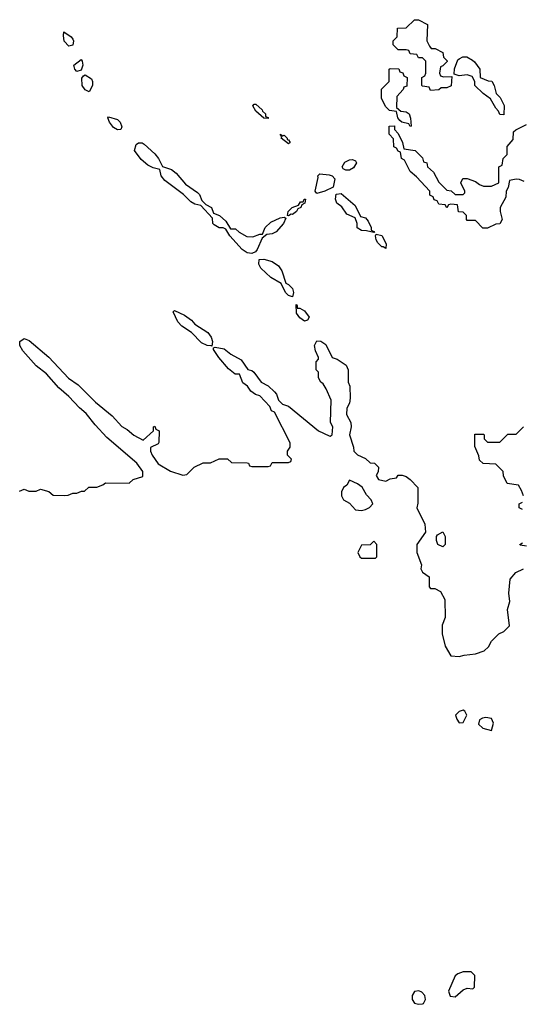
# Model space of a CAD drawing. Header units: inches. Extents: x 2221774 to 2440637, y 201306 to 357559.
# Tile 124 of 245: x 2306708 to 2309181, y 318866 to 323714. Entities that reach past the tile are written whole.
import ezdxf

# ---------------------------------------------------------------- set-up
doc = ezdxf.new("R2010")
doc.units = ezdxf.units.IN
doc.header["$MEASUREMENT"] = 0
doc.layers.add('C3301', color=7, linetype='Continuous')
doc.layers.add('C3302', color=7, linetype='Continuous')

msp = doc.modelspace()

# ---------------------------------------------------------------- linework, layer by layer
at = {"layer": 'C3301', "color": 5, "elevation": 60}
for points in [[(2308930, 319026), (2308890, 319026), (2308863.6, 319016.4), (2308850, 319006), (2308818, 318930), (2308825.4, 318905.4), (2308850, 318902), (2308890, 318938), (2308910, 318944.7), (2308938, 318942), (2308946, 318950), (2308947.3, 319007.3)], [(2308672.5, 318932.5), (2308650.8, 318929.2), (2308638.8, 318910), (2308639.1, 318890), (2308650, 318871), (2308670, 318866), (2308690, 318867.7), (2308695.3, 318870), (2308704, 318890), (2308702, 318910), (2308686, 318926)]]:
    msp.add_lwpolyline(points, close=True, dxfattribs=at)
at = {"layer": 'C3302', "color": 5, "elevation": 60}
for points in [[(2308792.7, 323432.7), (2308834, 323434), (2308831.6, 323388.4), (2308810, 323378), (2308782, 323378), (2308770, 323368), (2308730, 323366), (2308722, 323382), (2308690, 323386), (2308686, 323390), (2308686, 323430), (2308702, 323438), (2308706, 323450), (2308706, 323510), (2308690, 323526), (2308670, 323526), (2308662, 323542), (2308630, 323546), (2308622, 323562), (2308610, 323566), (2308570, 323566), (2308546, 323590), (2308546, 323610), (2308566, 323630), (2308567.3, 323672.7), (2308610, 323674), (2308650, 323714), (2308670, 323714), (2308714, 323690), (2308712, 323610), (2308723.6, 323583.6), (2308732.7, 323572.7), (2308751.6, 323571.6), (2308790, 323552), (2308794, 323530), (2308811.6, 323511.6), (2308812, 323508), (2308790, 323486), (2308778, 323482), (2308774, 323450), (2308778, 323438)], [(2306950, 323584), (2306927.7, 323607.7), (2306923.1, 323636.9), (2306926, 323654), (2306961, 323630), (2306970, 323618), (2306973.4, 323610), (2306970, 323588.7)], [(2306990, 323459), (2306979, 323470), (2306974, 323490), (2307010, 323518), (2307016, 323510), (2307018.8, 323490), (2307010, 323466)], [(2309090, 323246), (2309070, 323248), (2309064, 323264), (2309050, 323278), (2309024, 323324), (2308988.7, 323350), (2308948, 323390), (2308948, 323410), (2308934, 323434), (2308910, 323442), (2308870, 323438), (2308846, 323446), (2308848, 323472), (2308864, 323516), (2308870, 323522), (2308888.4, 323531.6), (2308908.4, 323531.6), (2308935.3, 323515.3), (2308946.4, 323506.4), (2308972, 323470), (2308974, 323430), (2309012.7, 323412.7), (2309031.1, 323411.1), (2309042, 323390), (2309052, 323350), (2309071.3, 323331.3), (2309091.6, 323291.6)], [(2308630, 323188), (2308622, 323202), (2308588.9, 323208.9), (2308578, 323218), (2308568, 323230), (2308562, 323262), (2308527.3, 323267.3), (2308507.3, 323287.3), (2308488.4, 323328.4), (2308488.4, 323371.6), (2308526, 323410), (2308526, 323470), (2308530, 323474), (2308572.7, 323472.7), (2308578, 323458), (2308592.7, 323452.7), (2308598, 323438), (2308614, 323430), (2308612.7, 323387.3), (2308598, 323382), (2308594, 323370), (2308563.6, 323336.4), (2308562, 323282), (2308583.6, 323263.6), (2308610, 323261), (2308624.7, 323250), (2308631, 323229), (2308634, 323190)], [(2307050, 323358), (2307030, 323369), (2307016, 323390), (2307014.6, 323425.4), (2307022, 323438), (2307030, 323442), (2307062, 323422), (2307066.8, 323410), (2307066, 323390)], [(2307930, 323228), (2307909.5, 323229.5), (2307870, 323264), (2307855.3, 323290), (2307861.2, 323298.8), (2307870, 323298.8), (2307901, 323270), (2307902.8, 323262.8), (2307918, 323250), (2307918, 323238), (2307930, 323232)], [(2307190, 323172.3), (2307170, 323182.9), (2307149.3, 323210), (2307142, 323230), (2307144.7, 323235.3), (2307190, 323222.8), (2307202.8, 323210), (2307210, 323186), (2307206, 323174)], [(2308002, 323142), (2308010, 323144.7), (2308024.7, 323130), (2308023.6, 323123.6), (2308030, 323122), (2308038, 323110), (2308030, 323102), (2307995.3, 323130), (2307998, 323138), (2307988.9, 323151.1)], [(2307744.7, 322684.7), (2307770, 322684.7), (2307787.3, 322667.3), (2307826.2, 322646.2), (2307854.8, 322645.2), (2307890, 322658), (2307902, 322658), (2307915.3, 322690), (2307943.7, 322716.3), (2307990, 322738.8), (2308010, 322742), (2308016.9, 322736.9), (2308006, 322710), (2307970.7, 322669.3), (2307950, 322659), (2307923.6, 322656.4), (2307901, 322639), (2307876.7, 322583.3), (2307868.2, 322571.8), (2307850, 322562.7), (2307826.8, 322566.8), (2307802, 322582), (2307742, 322650), (2307722, 322682), (2307710, 322688.7), (2307690, 322689), (2307664.5, 322704.5), (2307659, 322710), (2307657.2, 322737.2), (2307599.3, 322799.3), (2307570, 322805.2), (2307550, 322817.2), (2307513.8, 322853.8), (2307421.6, 322921.6), (2307404.5, 322944.5), (2307397.2, 322977.2), (2307364.5, 322984.5), (2307338, 322998), (2307305.8, 323025.8), (2307272.3, 323070), (2307280.5, 323099.5), (2307292.3, 323107.7), (2307310, 323108), (2307320.3, 323100.3), (2307373, 323053), (2307390.6, 323030), (2307410, 322991.3), (2307455.8, 322975.8), (2307477.7, 322957.7), (2307523.4, 322903.4), (2307583.4, 322863.4), (2307592.7, 322852.7), (2307604, 322824), (2307624.7, 322804.7), (2307651.3, 322790), (2307662, 322762), (2307690.7, 322750.7), (2307722, 322722)], [(2308330, 322972.7), (2308313.2, 322973.2), (2308300.2, 322980.2), (2308294, 322990), (2308307.3, 323012.7), (2308330, 323024), (2308345.4, 323025.4), (2308359.8, 323019.8), (2308364.7, 323010), (2308350, 322984)], [(2308170, 322859), (2308161.2, 322870), (2308176.5, 322936.5), (2308174.6, 322945.4), (2308185.2, 322954.8), (2308230.7, 322950.7), (2308244.9, 322944.9), (2308258.8, 322930), (2308250.9, 322889.1), (2308210, 322869.3)], [(2308050, 322755.3), (2308043.6, 322756.4), (2308030, 322748.7), (2308026, 322750), (2308029, 322770), (2308049, 322790), (2308079, 322801), (2308090, 322818), (2308102, 322818), (2308108, 322830), (2308114, 322830), (2308111.3, 322810), (2308096.9, 322803.1), (2308090.6, 322789.4), (2308076.9, 322783.1), (2308070.6, 322769.4)], [(2308454, 322666), (2308450, 322666), (2308414.6, 322674.6), (2308390, 322675.3), (2308368.7, 322688.7), (2308368.7, 322710), (2308358, 322738), (2308317.2, 322757.2), (2308292.5, 322792.5), (2308268.7, 322810), (2308261.2, 322830), (2308265.6, 322854.4), (2308290, 322858.8), (2308358.5, 322798.5), (2308385.4, 322745.4), (2308410, 322738), (2308422.5, 322722.5), (2308438, 322690), (2308438, 322678), (2308450.9, 322670.9)], [(2308510, 322588), (2308496.4, 322596.4), (2308490, 322595.3), (2308470, 322615.3), (2308461.2, 322630), (2308458, 322650), (2308462, 322658), (2308490.6, 322650.6), (2308510.5, 322610.5)], [(2308050, 322348.7), (2308030, 322355.3), (2308015.3, 322370), (2307995.3, 322415.3), (2307944.5, 322444.5), (2307894, 322490), (2307884, 322510), (2307886, 322534), (2307910, 322534.8), (2307950, 322522.8), (2307981.4, 322501.4), (2307998, 322478), (2308016.9, 322416.9), (2308031.3, 322410), (2308050.6, 322390.6), (2308056, 322370)], [(2308074, 322294), (2308086, 322294), (2308110, 322281), (2308132, 322250), (2308124.7, 322235.3), (2308110, 322229), (2308085.6, 322245.6), (2308069.2, 322269.2), (2308069, 322311), (2308072, 322310), (2308074, 322306)], [(2307654, 322106), (2307650, 322108), (2307630, 322109), (2307603.3, 322123.3), (2307554, 322174), (2307505.6, 322205.6), (2307486, 322226), (2307464, 322276), (2307470, 322282), (2307518.7, 322258.7), (2307553.8, 322233.8), (2307570, 322214.8), (2307634.4, 322174.4), (2307650.5, 322150.5), (2307656, 322130)], [(2308330, 321446), (2308318, 321422), (2308302, 321410), (2308292, 321390), (2308292, 321370), (2308302, 321350), (2308330, 321334), (2308361, 321301), (2308390, 321298), (2308410, 321302), (2308428.4, 321311.6), (2308446, 321330), (2308438, 321350), (2308414, 321374), (2308392.9, 321412.9), (2308370, 321428.7)], [(2308790, 321118), (2308766, 321130), (2308758, 321150), (2308758, 321170), (2308763.1, 321176.9), (2308790, 321192), (2308802, 321170), (2308802, 321130)], [(2308450, 321146), (2308432, 321128), (2308390, 321126), (2308372, 321090), (2308382, 321070), (2308390, 321062), (2308450, 321062), (2308458, 321062), (2308466, 321070), (2308466, 321130)], [(2308890, 320314), (2308870, 320308), (2308852, 320290), (2308858, 320270), (2308870, 320252), (2308890, 320254), (2308908, 320290), (2308898, 320310)], [(2309002, 320278), (2308984.7, 320275.3), (2308970, 320266), (2308966, 320246), (2308986, 320226), (2309030, 320214), (2309039, 320250), (2309030, 320274)]]:
    msp.add_lwpolyline(points, close=True, dxfattribs=at)
for points in [[(2309190, 322918), (2309167.3, 322927.3), (2309150, 322928), (2309118, 322922), (2309111.6, 322888.4), (2309102, 322870), (2309099.6, 322840.4), (2309072, 322790), (2309072, 322770), (2309082, 322730), (2309070, 322708.7), (2309050, 322708), (2309010, 322688), (2308987.3, 322687.3), (2308950, 322726), (2308910, 322726), (2308906, 322730), (2308906, 322750), (2308890, 322766), (2308867.3, 322767.3), (2308862, 322802), (2308830, 322806), (2308818, 322802), (2308810, 322788), (2308802, 322802), (2308770, 322806), (2308762, 322822), (2308747.3, 322827.3), (2308742, 322842), (2308726, 322850), (2308726, 322870), (2308660.4, 322940.4), (2308630, 322966), (2308602, 323022), (2308586, 323030), (2308582, 323062), (2308570, 323066), (2308562, 323082), (2308548.4, 323088.4), (2308547.3, 323127.3), (2308526, 323150), (2308526, 323190), (2308551.3, 323191.3), (2308552.7, 323172.7), (2308570, 323154), (2308592, 323110), (2308598, 323078), (2308654, 323070), (2308690, 323034), (2308694, 323014), (2308712, 323010), (2308714, 322990), (2308743.6, 322963.6), (2308770, 322914), (2308810, 322874), (2308831.6, 322871.6), (2308850, 322854), (2308890, 322854), (2308898, 322862), (2308898, 322870), (2308878, 322910), (2308888.7, 322931.3), (2308910, 322931.3), (2308950, 322918), (2308970, 322902), (2308990, 322894), (2309030, 322894), (2309066, 322910), (2309066, 322990), (2309082, 322998), (2309086, 323030), (2309106, 323050), (2309106, 323090), (2309136.4, 323123.6), (2309138, 323162), (2309148.4, 323171.6), (2309202, 323198)], [(2306707.3, 321392.7), (2306730, 321402), (2306752.7, 321392.7), (2306770, 321392), (2306790, 321392), (2306810, 321402), (2306851.6, 321391.6), (2306872.7, 321372.7), (2306930, 321372), (2306947.3, 321372.7), (2306970, 321382), (2306990, 321382), (2307012.7, 321392.7), (2307027.3, 321392.7), (2307048.4, 321411.6), (2307087.3, 321412.7), (2307116.4, 321423.6), (2307130, 321434), (2307247.3, 321432.7), (2307266, 321450), (2307314.5, 321465.5), (2307314, 321490), (2307285.1, 321530), (2307137.1, 321657.1), (2307079.4, 321719.4), (2307035.5, 321775.5), (2307002.2, 321802.3), (2306950, 321859.5), (2306900.7, 321900.7), (2306839.3, 321970), (2306789.7, 322009.7), (2306724, 322084), (2306709.5, 322110), (2306709.4, 322130), (2306730, 322144.9), (2306754.6, 322134.6), (2306851.8, 322051.8), (2306949, 321949), (2306995.8, 321915.8), (2307080.5, 321830), (2307163.6, 321763.6), (2307210, 321710.7), (2307236.4, 321696.4), (2307270, 321667.7), (2307316.4, 321643.6), (2307366, 321690), (2307366, 321710), (2307372.7, 321712.7), (2307378, 321698), (2307394, 321690), (2307392.7, 321632.7), (2307390, 321626), (2307352, 321608), (2307351.3, 321590), (2307359.1, 321570), (2307390, 321526.8), (2307450, 321490.8), (2307510, 321472), (2307530, 321474), (2307566, 321510), (2307610, 321532), (2307647.3, 321532.7), (2307690, 321552), (2307730, 321552), (2307750, 321534), (2307827.3, 321532.7), (2307834, 321530), (2307838, 321518), (2307850, 321514), (2307930, 321514), (2307942, 321518), (2307950, 321534), (2308030, 321534), (2308042, 321538), (2308046, 321550), (2308026, 321570), (2308026, 321590), (2308038, 321610), (2308038, 321630), (2307962, 321782), (2307947.3, 321787.3), (2307938, 321810), (2307890, 321862), (2307869, 321869), (2307845.2, 321885.2), (2307829, 321909), (2307805.2, 321925.2), (2307790, 321968), (2307769, 321969), (2307735.1, 321995.1), (2307688, 322050), (2307662, 322090), (2307662, 322098), (2307670, 322102), (2307713.4, 322093.4), (2307747.3, 322067.3), (2307798.5, 322038.5), (2307830, 321991.3), (2307850, 321986.8), (2307859.3, 321979.3), (2307896, 321930), (2307930, 321911), (2307961.1, 321881.1), (2307970.8, 321870), (2307981.4, 321841.4), (2308001.1, 321821.1), (2308030.5, 321810.5), (2308178, 321690), (2308230, 321664.7), (2308236.4, 321663.6), (2308246, 321670), (2308248, 321710), (2308238, 321730), (2308240.4, 321840.4), (2308216.4, 321896.4), (2308200.4, 321920.4), (2308189.1, 321929.1), (2308178, 321950), (2308178, 321978), (2308166, 321990), (2308166, 322030), (2308178, 322042), (2308178, 322050), (2308163.1, 322083.1), (2308159, 322110), (2308170, 322132), (2308190, 322131.3), (2308214.9, 322114.9), (2308244.7, 322050), (2308270, 322042.8), (2308313.7, 322013.7), (2308324, 321990), (2308323.8, 321930), (2308332.2, 321910), (2308334.8, 321850), (2308330, 321826), (2308318, 321802), (2308316, 321770), (2308338, 321730), (2308338.8, 321710), (2308330.7, 321670), (2308351, 321610), (2308352, 321590), (2308370, 321572), (2308410, 321554), (2308432, 321532), (2308454, 321530), (2308474, 321510), (2308471.6, 321488.4), (2308462, 321470), (2308474, 321450), (2308510, 321442), (2308530, 321454), (2308562, 321458), (2308570, 321472), (2308590, 321471.3), (2308610, 321464.7), (2308630, 321450.8), (2308667.7, 321410), (2308667.1, 321332.9), (2308662, 321310), (2308702, 321230), (2308704.7, 321190), (2308662, 321130), (2308662, 321090), (2308684.7, 321030), (2308682, 321010), (2308690, 320994), (2308722, 320970), (2308722, 320922), (2308730, 320914), (2308750, 320914), (2308778, 320898), (2308799.6, 320859.6), (2308802, 320770), (2308786.4, 320733.6), (2308786, 320690), (2308802, 320630), (2308830, 320582), (2308870, 320578), (2308894.6, 320585.4), (2308950, 320591), (2308993.6, 320606.4), (2309014.6, 320625.4), (2309030, 320654), (2309066, 320690), (2309090, 320702), (2309118, 320730), (2309108.7, 320810), (2309119, 320850), (2309114, 320890), (2309120.4, 320959.6), (2309148.7, 320991.3), (2309186, 321010)], [(2309186, 321370), (2309176.4, 321396.4), (2309162, 321422), (2309106, 321430), (2309088.4, 321468.4), (2309086, 321490), (2309050, 321526), (2308988.4, 321528.4), (2308970, 321546), (2308967.3, 321567.3), (2308947.3, 321612.7), (2308947.3, 321672.7), (2308990, 321674), (2308994, 321670), (2308994, 321650), (2309010, 321634), (2309070, 321634), (2309110, 321674), (2309150, 321674), (2309186, 321710)], [(2309182, 321302), (2309166, 321310), (2309166, 321330), (2309182, 321338)], [(2309202, 321122), (2309170, 321126), (2309168, 321130), (2309182, 321138)]]:
    msp.add_lwpolyline(points, dxfattribs=at)

doc.saveas('drawing.dxf')
